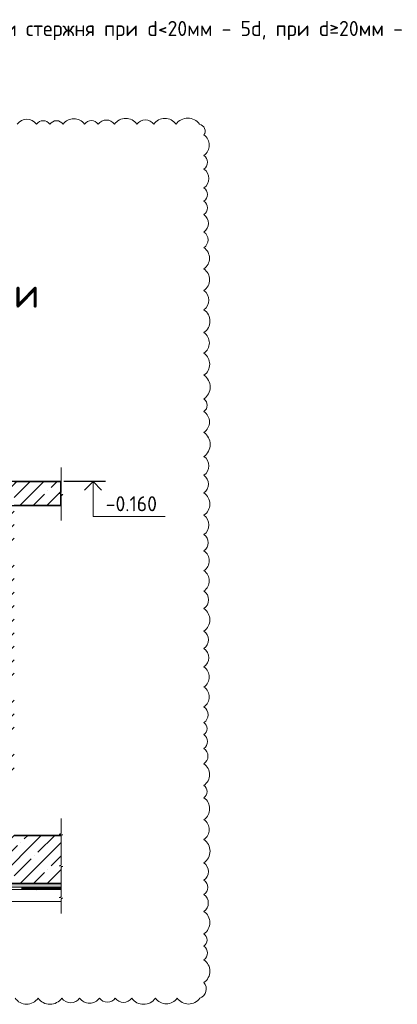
# Model space of a CAD drawing. Header units: millimetres. Extents: x 376598 to 1249954, y -318491 to -22134.
# Tile 81 of 256: x 538035 to 544311, y -144501 to -128142. Entities that reach past the tile are written whole.
import ezdxf

# ---------------------------------------------------------------- set-up
doc = ezdxf.new("R2010")
doc.units = ezdxf.units.MM
for name, color, linetype, lineweight in [('Standard', 7, 'Continuous', 25), ('Выноски', 20, 'Continuous', 20), ('ЖБ Перекрытие верхний уровень', 7, 'Continuous', 25), ('ЖБ Плита Фундамента верхний уровень', 52, 'Continuous', 50), ('РАЗМЕРЫ', 1, 'Continuous', 9), ('Стена_ кирп кладка силик нес', 8, 'Continuous', 70)]:
    doc.layers.add(name, color=color, linetype=linetype, lineweight=lineweight)
doc.styles.add('GOST-2.304_Type-B', font='GOST_Common.ttf')
doc.styles.add('ГОСТ', font='GOST_Common.ttf')
pattern_1 = [(45, (44029.3, -66708.47), (-224.5064, 224.5064), []), (45, (44253.8, -66708.47), (-224.5064, 224.5064), [396.875, -79.375, 0, -79.375])]

msp = doc.modelspace()

# ---------------------------------------------------------------- hatches: boundary and pattern name
at = {"layer": 'Standard', "linetype": 'Continuous', "lineweight": 18, "transparency": 33554687}
for points in [[(538143.3, -142587.3), (538138.8, -142582.8), (538143.3, -142578.3), (538147.8, -142582.8)], [(538223.3, -142587.3), (538218.8, -142582.8), (538223.3, -142578.3), (538227.8, -142582.8)], [(538223.3, -142587.3), (538218.8, -142582.8), (538223.3, -142578.3), (538227.8, -142582.8)], [(538303.3, -142587.3), (538298.8, -142582.8), (538303.3, -142578.3), (538307.8, -142582.8)], [(538383.3, -142587.3), (538378.8, -142582.8), (538383.3, -142578.3), (538387.8, -142582.8)], [(538383.3, -142587.3), (538378.8, -142582.8), (538383.3, -142578.3), (538387.8, -142582.8)], [(538463.3, -142587.3), (538458.8, -142582.8), (538463.3, -142578.3), (538467.8, -142582.8)], [(538543.3, -142587.3), (538538.8, -142582.8), (538543.3, -142578.3), (538547.8, -142582.8)], [(538543.3, -142587.3), (538538.8, -142582.8), (538543.3, -142578.3), (538547.8, -142582.8)], [(538623.3, -142587.3), (538618.8, -142582.8), (538623.3, -142578.3), (538627.8, -142582.8)], [(538703.3, -142587.3), (538698.8, -142582.8), (538703.3, -142578.3), (538707.8, -142582.8)], [(538703.3, -142587.3), (538698.8, -142582.8), (538703.3, -142578.3), (538707.8, -142582.8)]]:
    msp.add_hatch(color=7, dxfattribs=at).paths.add_polyline_path(points, flags=16)
at = {"layer": 'Standard', "linetype": 'Continuous', "lineweight": 13, "transparency": 33554687}
for points in [[(538257.9, -142594.7), (538257.1, -142593.8), (538258.8, -142593.8)], [(538457.9, -142594.7), (538457.1, -142593.8), (538458.8, -142593.8)], [(538657.9, -142594.7), (538657.1, -142593.8), (538658.8, -142593.8)], [(538723.9, -142797.1), (538720.6, -142793.8), (538723.9, -142790.6)]]:
    msp.add_hatch(color=7, dxfattribs=at).paths.add_polyline_path(points, flags=16)
at = {"layer": 'РАЗМЕРЫ', "transparency": 33554648}
h = msp.add_hatch(dxfattribs=at)
h.set_pattern_fill('ANSI35', color=1, scale=50)
h.set_pattern_definition(pattern_1)
h.paths.add_polyline_path([(538719.7, -136022.9), (538693.9, -136015.3), (538719.7, -136000.1), (538719.7, -135813.8), (537443.3, -135813.8), (537443.3, -136213.8), (538719.7, -136213.8)])
h = msp.add_hatch(dxfattribs=at)
h.set_pattern_fill('ANSI35', color=1, scale=50)
h.set_pattern_definition(pattern_1)
h.paths.add_polyline_path([(538723.9, -141940.5), (538723.9, -141697.4), (538720.3, -141693.8), (537943.3, -141693.8), (537443.3, -141693.8), (537143.3, -141693.8), (536943.3, -141693.8), (536943.3, -142476.8), (536960.3, -142493.8), (538723.9, -142493.8), (538723.9, -142467.2), (538723.9, -142219.6), (538753.9, -142209.1), (538693.9, -142198.5), (538723.9, -142188)])
h.paths.add_polyline_path([(537943.3, -136213.8), (537443.3, -136213.8), (537443.3, -140713.4), (537943.3, -140713.4)])
at = {"layer": 'Стена_ кирп кладка силик нес', "linetype": 'Continuous', "lineweight": 13, "transparency": 33554687}
msp.add_hatch(color=7, dxfattribs=at).paths.add_polyline_path([(536883.3, -142553.8), (538723.9, -142553.8), (538723.9, -142493.8), (536943.3, -142493.8)])

# ---------------------------------------------------------------- linework, layer by layer
at = {"layer": 'Standard', "color": 7, "linetype": 'Continuous', "lineweight": 13, "transparency": 33554687}
for p, q in [((538723.9, -135584.1), (538723.9, -135997.7)), ((539014, -135813.8), (539326, -135813.8)), ((538723.9, -135997.7), (538693.9, -136015.3)), ((538693.9, -136015.3), (538753.9, -136032.9)), ((538753.9, -136032.9), (538723.9, -136050.5)), ((538723.9, -136050.5), (538723.9, -136464.1)), ((538723.9, -141413.8), (538723.9, -141661.3)), ((538723.9, -141661.3), (538693.9, -141671.9)), ((538693.9, -141671.9), (538753.9, -141682.4)), ((538753.9, -141682.4), (538723.9, -141692.9)), ((538723.9, -141692.9), (538723.9, -141940.5)), ((538723.9, -141940.5), (538723.9, -142188)), ((538723.9, -142188), (538693.9, -142198.5)), ((538693.9, -142198.5), (538753.9, -142209.1)), ((538753.9, -142209.1), (538723.9, -142219.6)), ((538723.9, -142219.6), (538723.9, -142467.2)), ((538723.9, -142467.2), (538723.9, -142714.7)), ((538723.9, -142714.7), (538693.9, -142725.2)), ((538693.9, -142725.2), (538753.9, -142735.7)), ((538753.9, -142735.7), (538723.9, -142746.3)), ((538723.9, -142746.3), (538723.9, -142993.8))]:
    msp.add_line(p, q, dxfattribs=at)
at = {"layer": 'Standard', "color": 7, "linetype": 'Continuous', "lineweight": 18, "transparency": 33554687}
for p, q in [((538063.3, -142567.8), (538223.3, -142567.8)), ((538063.3, -142570.8), (538143.3, -142570.8)), ((538063.3, -142573.8), (538143.3, -142573.8)), ((538063.3, -142576.8), (538143.3, -142576.8)), ((538063.3, -142579.8), (538143.3, -142579.8)), ((538063.3, -142582.8), (538223.3, -142582.8)), ((538223.3, -142567.8), (538383.3, -142567.8)), ((538223.3, -142570.8), (538303.3, -142570.8)), ((538223.3, -142573.8), (538303.3, -142573.8)), ((538223.3, -142576.8), (538303.3, -142576.8)), ((538223.3, -142579.8), (538303.3, -142579.8)), ((538223.3, -142582.8), (538383.3, -142582.8)), ((538383.3, -142567.8), (538543.3, -142567.8)), ((538383.3, -142570.8), (538463.3, -142570.8)), ((538383.3, -142573.8), (538463.3, -142573.8)), ((538383.3, -142576.8), (538463.3, -142576.8)), ((538383.3, -142579.8), (538463.3, -142579.8)), ((538383.3, -142582.8), (538543.3, -142582.8)), ((538543.3, -142567.8), (538703.3, -142567.8)), ((538543.3, -142570.8), (538623.3, -142570.8)), ((538543.3, -142573.8), (538623.3, -142573.8)), ((538543.3, -142576.8), (538623.3, -142576.8)), ((538543.3, -142579.8), (538623.3, -142579.8)), ((538543.3, -142582.8), (538703.3, -142582.8)), ((538703.3, -142567.8), (538723.9, -142567.8)), ((538703.3, -142570.8), (538723.9, -142570.8)), ((538703.3, -142573.8), (538723.9, -142573.8)), ((538703.3, -142576.8), (538723.9, -142576.8)), ((538703.3, -142579.8), (538723.9, -142579.8)), ((538703.3, -142582.8), (538723.9, -142582.8))]:
    msp.add_line(p, q, dxfattribs=at)
at = {"layer": 'Standard', "color": 253, "linetype": 'Continuous', "lineweight": 13, "true_color": 0xababab, "transparency": 33554687}
msp.add_line((538300.3, -142593.8), (538307.9, -142601.4), dxfattribs=at)
at = {"layer": 'Standard', "color": 251, "linetype": 'Continuous', "lineweight": -3, "true_color": 0x656565, "transparency": 33554687}
msp.add_lwpolyline([(539461, -135813.8), (539452.5, -135813.8), (539452.5, -135813.8), (539452.5, -135813.8), (539452.5, -135813.8), (539452.5, -135813.8), (539452.5, -135813.8), (539452.5, -135813.8), (539452.5, -135813.8), (539452.5, -135813.8), (539452.5, -135813.8), (539384.4, -135813.8), (539384.4, -135813.8), (538769.7, -135813.8)], dxfattribs=at)
at = {"layer": 'Standard', "color": 7, "linetype": 'Continuous', "lineweight": 35, "transparency": 33554687}
msp.add_lwpolyline([(539112.1, -135956.4), (539254.7, -135813.8), (539397.2, -135956.4)], dxfattribs=at)
at = {"layer": 'Standard', "color": 7, "linetype": 'Continuous', "lineweight": 13, "transparency": 33554687}
for points in [[(539254.7, -135813.8), (539254.7, -136396.2), (540454.7, -136396.2)], [(538723.9, -142553.8), (536883.3, -142553.8), (536943.3, -142493.8)]]:
    msp.add_lwpolyline(points, dxfattribs=at)
at = {"layer": 'Standard', "color": 7, "linetype": 'Continuous', "lineweight": 18, "transparency": 33554687}
msp.add_lwpolyline([(538723.9, -142793.8), (536303.3, -142793.8), (536303.3, -142593.8), (538723.9, -142593.8)], dxfattribs=at)
at = {"layer": 'ЖБ Перекрытие верхний уровень', "color": 7, "linetype": 'Continuous', "lineweight": 35, "transparency": 33554687}
for p, q in [((538719.7, -135813.8), (537943.3, -135813.8)), ((537943.3, -136213.8), (538719.7, -136213.8))]:
    msp.add_line(p, q, dxfattribs=at)
at = {"layer": 'ЖБ Плита Фундамента верхний уровень', "color": 7, "linetype": 'Continuous', "lineweight": 35, "transparency": 33554687}
for p, q in [((538723.9, -141693.8), (537943.3, -141693.8)), ((536943.3, -142493.8), (538723.9, -142493.8))]:
    msp.add_line(p, q, dxfattribs=at)
at = {"layer": 'ЖБ Плита Фундамента верхний уровень', "color": 7, "linetype": 'Continuous', "lineweight": 18, "transparency": 33554687}
msp.add_line((538720.3, -141693.8), (538723.9, -141697.4), dxfattribs=at)
at = {"layer": 'РАЗМЕРЫ', "color": 242, "true_color": 0xcd2027}
msp.add_lwpolyline([(537958.3, -144398.2, 0.5205671), (538341.3, -144398.2, 0.5205671), (538734.8, -144398.2, 0.5205671), (539030.9, -144398.2, 0.5205671), (539361.7, -144398.2, 0.5205671), (539623.8, -144398.2, 0.5205671), (539896.9, -144398.2, 0.5205671), (540291, -144398.2, 0.5205671), (540654.4, -144398.2, 0.5205671), (541030.1, -144398.2, 0.5205671), (541097.7, -144140.7, 0.5205671), (541097.7, -143761.2, 0.5205671), (541097.7, -143535.2, 0.5205671), (541097.7, -143331.1, 0.5205671), (541097.7, -142956.8, 0.5205671), (541097.7, -142678.8, 0.5205671), (541097.7, -142438.8, 0.5205671), (541097.7, -142151.2, 0.5205671), (541097.7, -141763.9, 0.5205671), (541097.7, -141433.5, 0.5205671), (541097.7, -141069.4, 0.5205671), (541097.7, -140864, 0.5205671), (541097.7, -140505.6, 0.5205671), (541097.7, -140249, 0.5205671), (541097.7, -140020.6, 0.5205671), (541097.7, -139820, 0.5205671), (541097.7, -139559.4, 0.5205671), (541097.7, -139229, 0.5205671), (541097.7, -138896.2, 0.5205671), (541097.7, -138588.8, 0.5205671), (541097.7, -138299.6, 0.5205671), (541097.7, -137926.6, 0.5205671), (541097.7, -137632.8, 0.5205671), (541097.7, -137296.6, 0.5205671), (541097.7, -136965.4, 0.5205671), (541097.7, -136696.5, 0.5205671), (541097.7, -136376.1, 0.5205671), (541097.7, -136003.1, 0.5205671), (541097.7, -135711.5, 0.5205671), (541097.7, -135398.3, 0.5205671), (541097.7, -135000.3, 0.5205671), (541097.7, -134650.1, 0.5205671), (541097.7, -134443, 0.5205671), (541097.7, -134048.9, 0.5205671), (541097.7, -133684.1, 0.5205671), (541097.7, -133340.7, 0.5205671), (541097.7, -132960.8, 0.5205671), (541097.7, -132641.8, 0.5205671), (541097.7, -132281.9, 0.5205671), (541097.7, -131929.6, 0.5205671), (541097.7, -131669.4, 0.5205671), (541097.7, -131380.8, 0.5205671), (541097.7, -131156, 0.5205671), (541097.7, -130935.5, 0.5205671), (541097.7, -130623.4, 0.5205671), (541097.7, -130396.8, 0.5205671), (541097.7, -130056.3, 0.5205671), (541024.9, -129878.3, 0.5205671), (540633.2, -129878.3, 0.5205671), (540262.8, -129878.3, 0.5205671), (539984, -129878.3, 0.5205671), (539610.5, -129878.3, 0.5205671), (539341.8, -129878.3, 0.5205671), (539112, -129878.3, 0.5205671), (538758.7, -129878.3, 0.5205671), (538537.3, -129878.3, 0.5205671), (538312.6, -129878.3, 0.5205671), (537994, -129878.3, 0.5205671)], format="xyb", dxfattribs=at)
at = {"layer": 'РАЗМЕРЫ', "color": 1, "lineweight": 30}
msp.add_lwpolyline([(537443.3, -136213.8), (538719.7, -136213.8), (538719.7, -135813.8), (537443.3, -135813.8)], close=True, dxfattribs=at)

# ---------------------------------------------------------------- texts
at = {"ltscale": 100, "insert": (535170.1, -128163.1), "char_height": 250, "width": 17398.124, "attachment_point": 1, "style": 'GOST-2.304_Type-B'}
msp.add_mtext(' Диаметр оправки стержня при d<20мм - 5d, при d≥20мм - 8d', dxfattribs=at)
at = {"layer": 'Выноски', "insert": (539465.1, -136059.2), "char_height": 250, "width": 18219.66, "attachment_point": 1, "style": 'ГОСТ'}
msp.add_mtext('-0.160', dxfattribs=at)
at = {"layer": 'РАЗМЕРЫ', "insert": (535502.2, -132745.1), "char_height": 500, "attachment_point": 5, "style": 'GOST-2.304_Type-B'}
msp.add_mtext_dynamic_manual_height_columns('Узел\\P гидроизоляции и утепления стен ', width=7584.122, gutter_width=625, heights=[0], dxfattribs=at)

doc.saveas('drawing.dxf')
